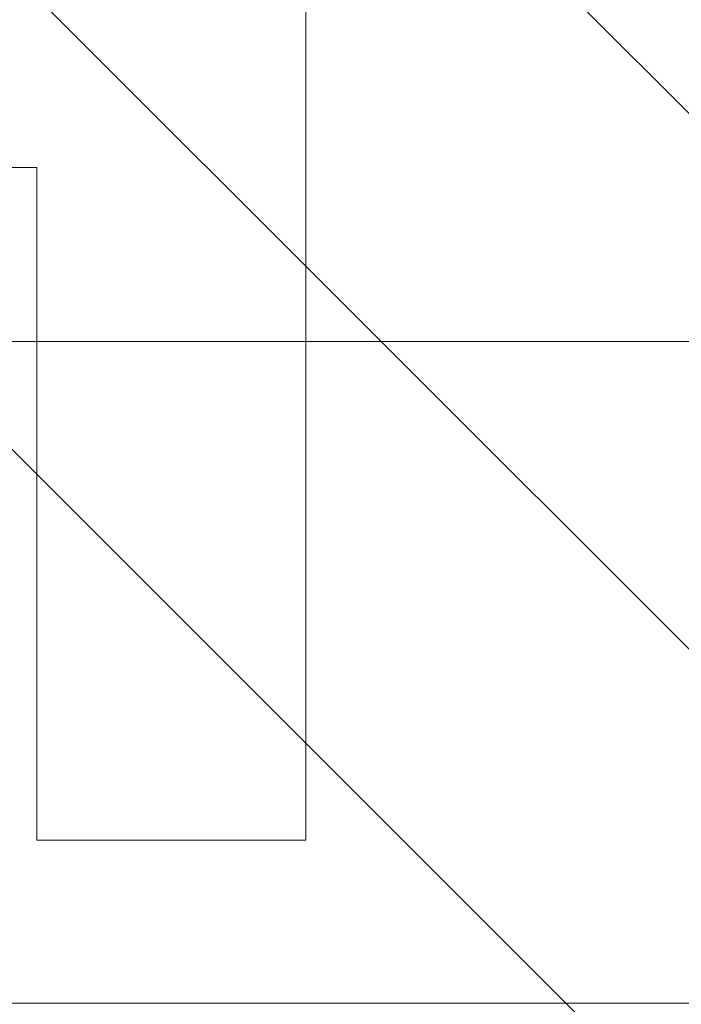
# Model space of a CAD drawing. Header units: inches. Extents: x -471 to -284, y -222 to 20.
# Tile 34 of 54: x -341.035 to -340.455, y -11.186 to -10.322. Entities that reach past the tile are written whole.
import ezdxf

# ---------------------------------------------------------------- set-up
doc = ezdxf.new("R2010")
doc.units = ezdxf.units.IN
doc.header["$LTSCALE"] = 32
doc.header["$MEASUREMENT"] = 0
doc.linetypes.add('Dash Style-1', pattern=[0.083328, 0.041656, -0.041672])
for name, color, linetype, lineweight in [('DashLine', 7, 'Dash Style-1', 13), ('DashLineFill', 7, 'Dash Style-1', 13), ('Drawing', 7, 'Continuous', 18), ('None', 7, 'Continuous', 18), ('SolidLine', 7, 'Continuous', 15)]:
    doc.layers.add(name, color=color, linetype=linetype, lineweight=lineweight)

# ---------------------------------------------------------------- blocks, each defined once
blk = doc.blocks.new('Group-51')
at = {"layer": 'DashLine', "flags": 128}
blk.add_lwpolyline([(1.114173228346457, -2.559055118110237), (70.89370078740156, -2.559055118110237), (70.89370078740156, -30), (1.114173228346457, -30)], close=True, dxfattribs=at)
at = {"layer": 'SolidLine', "flags": 128}
blk.add_lwpolyline([(1.114173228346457, -2.559055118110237), (70.89370078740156, -2.559055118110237), (70.89370078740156, -30), (1.114173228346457, -30)], close=True, dxfattribs=at)
blk = doc.blocks.new('Group-86')
at = {"layer": 'SolidLine', "color": 7, "flags": 128}
blk.add_lwpolyline([(-0.1431672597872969, 0.7138216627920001), (-0.1431672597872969, 0.4776011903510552), (-0.733718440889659, 0.4776011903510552), (-0.733718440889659, -0.2310602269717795), (-0.1431672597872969, -0.2310602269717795), (-0.1431672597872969, -0.4672806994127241), (-1.560490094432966, -0.4672806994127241), (-1.560490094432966, -0.2310602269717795), (-0.9699389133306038, -0.2310602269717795), (-0.9699389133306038, 0.4776011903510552), (-1.560490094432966, 0.4776011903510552), (-1.560490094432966, 0.7138216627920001)], close=True, dxfattribs=at)
blk = doc.blocks.new('TiMotion_Handset (2D)')
at = {"layer": 'DashLineFill', "linetype": 'Continuous', "lineweight": 13}
h = blk.add_hatch(dxfattribs=at)
h.set_pattern_fill('Steel', color=253, style=0, pattern_type=2)
h.set_pattern_definition([(45, (0, 0), (-1.61301565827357, 1.935715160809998), []), (45, (-1.0608, 1.0608), (-0.4723460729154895, 0.4167612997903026), [])])
h.paths.add_polyline_path([(-0.5650679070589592, 2.440944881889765), (-0.5636889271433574, 2.443168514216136), (-0.5621892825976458, 2.445271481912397), (-0.5605689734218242, 2.447253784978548), (-0.5588279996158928, 2.449115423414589), (-0.5569663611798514, 2.45085639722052), (-0.5549840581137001, 2.452476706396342), (-0.5528810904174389, 2.453976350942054), (-0.5506574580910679, 2.455355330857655), (-0.5483514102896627, 2.456591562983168), (-0.5460011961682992, 2.457662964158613), (-0.543606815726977, 2.458569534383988), (-0.5411682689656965, 2.459311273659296), (-0.5386855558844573, 2.459888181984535), (-0.5361586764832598, 2.460300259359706), (-0.5335876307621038, 2.460547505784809), (-0.5309724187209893, 2.460629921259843), (0.4425815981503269, 2.460629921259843), (0.4451968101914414, 2.460547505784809), (0.4477678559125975, 2.460300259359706), (0.450294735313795, 2.459888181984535), (0.4527774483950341, 2.459311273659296), (0.4552159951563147, 2.458569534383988), (0.4576103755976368, 2.457662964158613), (0.4599605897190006, 2.456591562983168), (0.4622666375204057, 2.455355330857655), (0.4644902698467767, 2.453976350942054), (0.4665932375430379, 2.452476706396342), (0.4685755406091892, 2.45085639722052), (0.4704371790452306, 2.449115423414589), (0.472178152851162, 2.447253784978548), (0.4737984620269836, 2.445271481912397), (0.4752981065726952, 2.443168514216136), (0.4766770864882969, 2.440944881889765), (0.4779133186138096, 2.43863883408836), (0.478984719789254, 2.436288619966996), (0.47989129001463, 2.433894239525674), (0.4806330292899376, 2.431455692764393), (0.4812099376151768, 2.428972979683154), (0.4816220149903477, 2.426446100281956), (0.4818692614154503, 2.423875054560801), (0.4819516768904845, 2.421259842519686), (0.4819516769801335, 1.765582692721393), (0.4825163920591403, 1.763951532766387), (0.4830058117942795, 1.762300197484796), (0.4834199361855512, 1.760628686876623), (0.4837587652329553, 1.758937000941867), (0.4840222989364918, 1.757225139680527), (0.4842105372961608, 1.755493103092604), (0.4843234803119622, 1.753740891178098), (0.484361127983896, 1.751968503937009), (0.484361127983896, -1.751965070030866), (0.4842787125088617, -1.75458028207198), (0.4840314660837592, -1.757151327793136), (0.4836193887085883, -1.759678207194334), (0.483042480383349, -1.762160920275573), (0.4823007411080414, -1.764599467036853), (0.4813941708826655, -1.766993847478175), (0.4803227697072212, -1.769344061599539), (0.4790865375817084, -1.771650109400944), (0.4777075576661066, -1.773873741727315), (0.4762079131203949, -1.775976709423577), (0.4745876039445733, -1.777959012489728), (0.4728466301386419, -1.779820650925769), (0.4709849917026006, -1.781561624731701), (0.4690026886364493, -1.783181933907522), (0.4668997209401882, -1.784681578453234), (0.4646760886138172, -1.786060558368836), (0.4623700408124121, -1.787296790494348), (0.4600198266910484, -1.788368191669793), (0.4576254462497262, -1.789274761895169), (0.4551868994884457, -1.790016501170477), (0.4527041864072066, -1.790593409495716), (0.4501773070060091, -1.791005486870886), (0.447606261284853, -1.791252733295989), (0.4449910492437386, -1.791335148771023), (-1.79051826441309, -1.791335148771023), (-1.793133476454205, -1.791252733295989), (-1.795704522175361, -1.791005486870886), (-1.798231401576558, -1.790593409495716), (-1.800714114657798, -1.790016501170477), (-1.803152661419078, -1.789274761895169), (-1.8055470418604, -1.788368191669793), (-1.807897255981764, -1.787296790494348), (-1.810203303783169, -1.786060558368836), (-1.81242693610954, -1.784681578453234), (-1.814529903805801, -1.783181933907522), (-1.816512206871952, -1.781561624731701), (-1.818373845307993, -1.779820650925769), (-1.820114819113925, -1.777959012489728), (-1.821735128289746, -1.775976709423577), (-1.823234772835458, -1.773873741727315), (-1.82461375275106, -1.771650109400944), (-1.825849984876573, -1.769344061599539), (-1.826921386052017, -1.766993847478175), (-1.827827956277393, -1.764599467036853), (-1.828569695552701, -1.762160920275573), (-1.82914660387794, -1.759678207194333), (-1.829558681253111, -1.757151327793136), (-1.829805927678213, -1.75458028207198), (-1.829888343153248, -1.751965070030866), (-1.829888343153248, 1.751968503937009), (-1.829805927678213, 1.754583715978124), (-1.829558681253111, 1.75715476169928), (-1.82914660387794, 1.759681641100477), (-1.828569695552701, 1.762164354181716), (-1.827827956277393, 1.764602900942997), (-1.826921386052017, 1.766997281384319), (-1.825849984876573, 1.769347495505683), (-1.82461375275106, 1.771653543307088), (-1.823234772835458, 1.773877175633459), (-1.821735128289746, 1.77598014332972), (-1.820114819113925, 1.777962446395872), (-1.818373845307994, 1.779824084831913), (-1.816512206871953, 1.781565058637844), (-1.814529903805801, 1.783185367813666), (-1.81242693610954, 1.784685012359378), (-1.810203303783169, 1.786063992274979), (-1.807897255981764, 1.787300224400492), (-1.8055470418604, 1.788371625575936), (-1.803152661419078, 1.789278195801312), (-1.800714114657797, 1.79001993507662), (-1.798231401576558, 1.790596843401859), (-1.795704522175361, 1.79100892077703), (-1.793133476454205, 1.791256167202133), (-1.79051826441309, 1.791338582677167), (-0.5703424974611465, 1.791338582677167), (-0.5703424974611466, 2.421259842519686), (-0.5702600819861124, 2.423875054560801), (-0.5700128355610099, 2.426446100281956), (-0.569600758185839, 2.428972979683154), (-0.5690238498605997, 2.431455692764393), (-0.5682821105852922, 2.433894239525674), (-0.5673755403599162, 2.436288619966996), (-0.5663041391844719, 2.43863883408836)])
at = {"layer": 'DashLineFill'}
blk.add_open_spline([(-0.5650679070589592, 2.440944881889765), (-0.559793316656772, 2.450080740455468), (-0.5415215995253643, 2.460629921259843), (-0.04419541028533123, 2.460629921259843), (0.4531307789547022, 2.460629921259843), (0.4714024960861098, 2.450080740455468), (0.4819516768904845, 2.431809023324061), (0.4819516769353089, 2.09342126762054), (0.4819516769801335, 1.765582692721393), (0.484361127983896, 1.759098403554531), (0.484361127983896, 1.716953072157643e-06), (0.484361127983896, -1.76251425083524), (0.473811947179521, -1.780785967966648), (0.4555402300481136, -1.791335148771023), (-0.672763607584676, -1.791335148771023), (-1.801067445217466, -1.791335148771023), (-1.819339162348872, -1.780785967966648), (-1.829888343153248, -1.76251425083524), (-1.829888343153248, 1.716953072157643e-06), (-1.829888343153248, 1.762517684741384), (-1.819339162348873, 1.780789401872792), (-1.801067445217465, 1.791338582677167), (-1.180430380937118, 1.791338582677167), (-0.5703424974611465, 1.791338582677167), (-0.5703424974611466, 2.106299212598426), (-0.5703424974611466, 2.431809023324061), (-0.5650679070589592, 2.440944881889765)], degree=2, knots=[0, 0, 0, 0.001659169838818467, 0.003318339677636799, 0.07987838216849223, 0.08153755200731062, 0.08319672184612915, 0.08485589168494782, 0.1364181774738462, 0.1364181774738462, 0.1375061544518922, 0.4048450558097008, 0.4064547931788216, 0.4080645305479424, 0.4096742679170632, 0.5802364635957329, 0.5818462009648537, 0.5834559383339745, 0.5850656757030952, 0.8524045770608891, 0.8540143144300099, 0.8556240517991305, 0.8572337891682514, 0.9503292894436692, 0.9503292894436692, 0.9983902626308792, 1, 1, 1], dxfattribs=at)
at = {"layer": 'Drawing', "color": 7, "linetype": 'Continuous'}
blk.add_line((-1.118964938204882e-15, -1.771653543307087), (0, 1.771653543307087), dxfattribs=at)
at = {"layer": 'SolidLine', "color": 253, "linetype": 'Continuous'}
blk.add_line((-0.580838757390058, 1.791338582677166), (-0.580838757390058, -1.79046668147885), dxfattribs=at)
at = {"layer": 'SolidLine', "color": 7}
blk.add_blockref('Group-86', (0, 0), dxfattribs=at)
blk = doc.blocks.new('Group-87')
at = {"layer": 'None'}
blk.add_blockref('Group-51', (0, 0), dxfattribs=at)
at = {"layer": 'None', "color": 7, "rotation": 270}
blk.add_blockref('TiMotion_Handset (2D)', (62.99212598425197, -30), dxfattribs=at)
blk = doc.blocks.new('SL Credenza Desk (2D)')
at = {"layer": 'None'}
blk.add_blockref('Group-87', (0, 0), dxfattribs=at)
at = {"layer": 'Drawing', "color": 0, "flags": 1}
for tag in ['Tag', 'Catalog', 'Option1', 'Option2', 'Option3', 'Option4', 'Option5', 'Option6', 'Option7', 'Option8', 'Option9', 'Option10', 'Option11', 'Option12', 'Custom', 'FinishGroup', 'Discount', 'Item2', 'Item3', 'Item6', 'Item9', 'Item10', 'Item12', 'Item13', 'Item16', 'Item19', 'Item20', 'Item21', 'Item22', 'Item23', 'Item24', 'Item25', 'Item8', 'Item18', 'Item1', 'Item4', 'Item5', 'Item7', 'Item11', 'Item14', 'Item15', 'Item17']:
    blk.add_attdef(tag, (-44.99146332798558, 3.308073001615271), '', height=0.007086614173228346, dxfattribs=at)

msp = doc.modelspace()

# ---------------------------------------------------------------- block references
at = {"layer": 'Drawing'}
msp.add_blockref('SL Credenza Desk (2D)', (-404.4901574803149, 18.81496062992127), dxfattribs=at)

doc.saveas('drawing.dxf')
